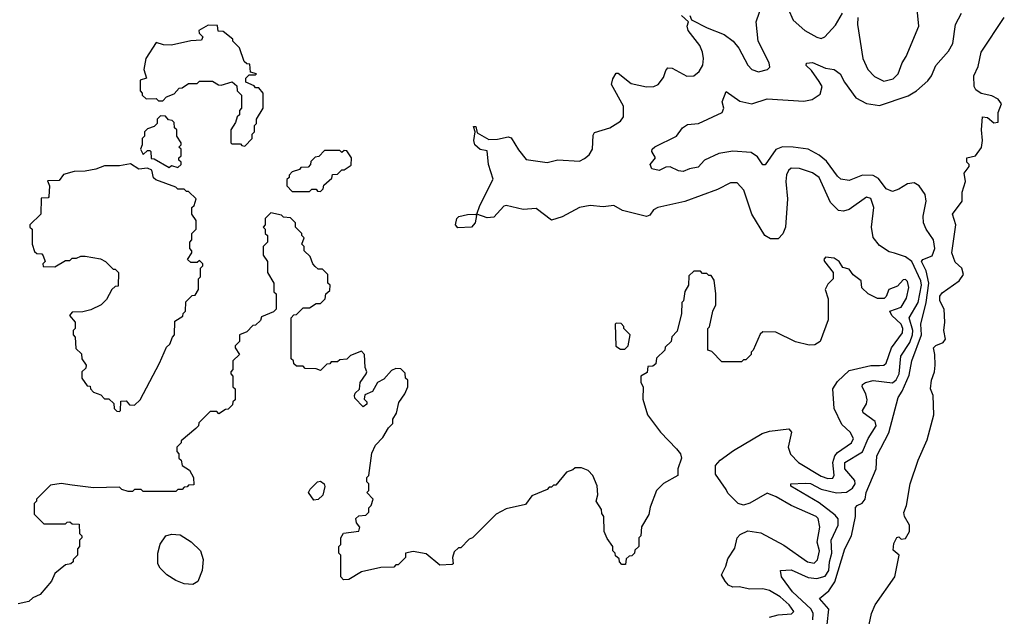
# Model space of a CAD drawing. Extents: x 2348354 to 2479840, y 460476 to 613653.
# Tile 236 of 256: x 2435542 to 2440103, y 556802 to 559565. Entities that reach past the tile are written whole.
import ezdxf

# ---------------------------------------------------------------- set-up
doc = ezdxf.new("R2010")
doc.units = 0

msp = doc.modelspace()

# ---------------------------------------------------------------- linework, layer by layer
at = {"layer": '0CON05XD'}
for points in [[(2438647.1, 559585), (2438653.6, 559563.6), (2438727.3, 559527.3), (2438805, 559496.2), (2438846.7, 559465), (2438872.7, 559432.7), (2438915, 559353.8), (2438933.8, 559335), (2438965, 559324.3), (2439006.7, 559335), (2439016.2, 559345), (2439014, 559365), (2438962.5, 559465), (2438953.8, 559555), (2438983.8, 559645)], [(2439102, 559615), (2439125, 559563.3), (2439178.8, 559515), (2439235, 559484.3), (2439255, 559478.6), (2439272, 559485), (2439320.3, 559539.7), (2439354, 559595)], [(2439423.8, 559575), (2439422.7, 559542.7), (2439446.9, 559385), (2439471.4, 559335), (2439502.2, 559302.2), (2439545, 559280.6), (2439588.6, 559291.4), (2439611.4, 559315), (2439630, 559365), (2439648.6, 559395), (2439707.5, 559535), (2439696.9, 559645)], [(2439215.4, 556785.4), (2439217.1, 556815), (2439208.2, 556835), (2439121.4, 556915), (2439070.8, 556985), (2439066.2, 557013.8), (2439115, 557017.1), (2439195, 556982.5), (2439235, 556976.9), (2439272.6, 556987.4), (2439290.2, 557015), (2439292.5, 557055), (2439303.3, 557095), (2439300.5, 557155), (2439332.9, 557225), (2439333.2, 557253.2), (2439319.9, 557269.9), (2439245, 557328.2), (2439113.8, 557405), (2439113.9, 557416.1), (2439180.6, 557419.4), (2439205, 557416.7), (2439255, 557390.7), (2439325, 557374), (2439372.6, 557377.4), (2439400, 557395), (2439412, 557415), (2439410.9, 557430.9), (2439364.7, 557485), (2439363.9, 557515), (2439445.9, 557564.1), (2439472.9, 557625), (2439510, 557685), (2439504.6, 557704.6), (2439449.2, 557745), (2439445.8, 557755), (2439464.6, 557785.4), (2439468.2, 557805), (2439461.8, 557831.8), (2439444.2, 557865), (2439446, 557875), (2439460, 557885), (2439495.5, 557894.5), (2439585, 557882.7), (2439602.5, 557897.5), (2439616.2, 557925), (2439622.9, 558007.1), (2439665, 558070), (2439678.3, 558105), (2439679.4, 558125), (2439662.5, 558185), (2439704.4, 558255), (2439719.3, 558335), (2439716, 558355), (2439673.9, 558445), (2439645, 558467.5), (2439595, 558483.1), (2439569.7, 558489.7), (2439525, 558518.6), (2439496, 558556), (2439488.2, 558605), (2439498.9, 558695), (2439485, 558737.1), (2439465, 558743.3), (2439385, 558685.5), (2439358.3, 558678.3), (2439335, 558681.4), (2439298.1, 558718.1), (2439244.8, 558834.8), (2439215, 558855.4), (2439155, 558875.4), (2439115, 558876.7), (2439103.1, 558866.9), (2439093.8, 558846.2), (2439090.9, 558815), (2439098.2, 558735), (2439090, 558605), (2439076.6, 558573.4), (2439055, 558550), (2439019.7, 558549.7), (2438994.2, 558565), (2438934.1, 558664.1), (2438896.9, 558775), (2438865, 558810), (2438835, 558808.9), (2438775, 558778.2), (2438623, 558723), (2438497.5, 558695), (2438478.8, 558685), (2438460.3, 558659.7), (2438445, 558653.1), (2438335, 558681.2), (2438295, 558704.8), (2438245, 558698.1), (2438185, 558704), (2438134.8, 558695.2), (2438055, 558652), (2438005, 558637.1), (2437935, 558690.8), (2437875, 558686), (2437795, 558704), (2437785, 558701.2), (2437739.1, 558650.9), (2437707.4, 558647.4), (2437660, 558665), (2437674, 558705), (2437736.1, 558826.1), (2437713.3, 558895), (2437708.3, 558958.3), (2437675, 558963.3), (2437650.8, 558985), (2437645.8, 559005), (2437652.5, 559045), (2437645, 559070), (2437655, 559070), (2437660.7, 559040.7), (2437715, 559010), (2437755, 559011.2), (2437805, 559023.3), (2437818.3, 559018.3), (2437852.7, 558962.7), (2437888.3, 558918.3), (2437985, 558903.3), (2438035, 558916.2), (2438135, 558910), (2438158.3, 558921.7), (2438180.3, 558939.7), (2438196, 558965), (2438199.3, 559030.7), (2438205, 559042.5), (2438275.5, 559064.5), (2438325.5, 559094.5), (2438339.2, 559115), (2438338.6, 559165), (2438284.2, 559265), (2438289.1, 559290.9), (2438305, 559317.5), (2438315, 559316.7), (2438375, 559270), (2438445.9, 559254.1), (2438480, 559255), (2438500, 559265), (2438525, 559297.5), (2438535, 559330), (2438545, 559342.5), (2438565, 559340), (2438633, 559303), (2438665.6, 559304.4), (2438690, 559325), (2438706, 559355), (2438709.2, 559385), (2438704.3, 559415), (2438692.9, 559445), (2438639.1, 559515), (2438634.4, 559535), (2438640, 559555), (2438607.8, 559585)], [(2439281.9, 556765), (2439290.8, 556835), (2439246.2, 556885), (2439290.6, 556919.4), (2439318, 556962), (2439364.4, 557115), (2439395.5, 557175), (2439414.3, 557265), (2439414.4, 557305.6), (2439421.2, 557315), (2439445, 557325.8), (2439458.6, 557345), (2439463.5, 557375), (2439508.9, 557485), (2439513.1, 557545), (2439567.6, 557652.4), (2439611.5, 557815), (2439629.5, 557845), (2439661.5, 557918.5), (2439673.8, 557985), (2439719.8, 558105), (2439716.2, 558155), (2439741.1, 558255), (2439753.4, 558345), (2439741.3, 558401.3), (2439719.1, 558445), (2439726, 558454), (2439768.2, 558471.8), (2439780.7, 558505), (2439775.3, 558545), (2439740.6, 558595), (2439728.6, 558625), (2439727.1, 558655), (2439741.1, 558725), (2439736.9, 558755), (2439708, 558795), (2439685, 558809.2), (2439655, 558804.2), (2439615, 558780), (2439585, 558770), (2439555, 558781.2), (2439520, 558830), (2439495, 558843.3), (2439445.7, 558844.3), (2439385, 558820), (2439345.9, 558825.9), (2439329.7, 558839.7), (2439279.7, 558909.7), (2439245, 558937.1), (2439195, 558965.8), (2439124.4, 558974.4), (2439075, 558975.6), (2439045, 558964.2), (2438995, 558893.3), (2438985, 558892.5), (2438959.7, 558929.7), (2438930.3, 558950.3), (2438845, 558955.6), (2438781.2, 558945), (2438715, 558914.2), (2438685, 558881.5), (2438645, 558874.4), (2438615, 558861.5), (2438594.6, 558864.6), (2438555, 558883.3), (2438535, 558882.5), (2438505, 558866.7), (2438470, 558875), (2438462.5, 558895), (2438487.5, 558925), (2438470, 558955), (2438472.5, 558965), (2438485, 558976.7), (2438584.1, 559025.9), (2438612.5, 559065), (2438635, 559080), (2438685.8, 559084.2), (2438796.7, 559135), (2438804, 559155), (2438796.2, 559185), (2438815, 559232.5), (2438878.1, 559188.1), (2438934.1, 559175.9), (2439005, 559197.8), (2439175, 559187.5), (2439212.5, 559195), (2439250.3, 559219.7), (2439260, 559255), (2439245, 559279.2), (2439209.7, 559329.7), (2439185, 559353.3), (2439187, 559363), (2439215, 559367.5), (2439275, 559340.8), (2439315, 559334), (2439342, 559315), (2439362.5, 559275), (2439415, 559202.5), (2439465, 559176.2), (2439525, 559168), (2439658, 559212), (2439696.2, 559235), (2439748.3, 559281.7), (2439766, 559305), (2439785, 559353.3), (2439845, 559419.2), (2439865, 559454), (2439877, 559543), (2439904.3, 559595)], [(2439765.7, 557895), (2439780, 557935), (2439782, 557965), (2439781.2, 558015), (2439774.2, 558045), (2439785, 558056), (2439820.3, 558069.7), (2439830, 558085), (2439822.5, 558125), (2439827.5, 558165), (2439823.8, 558225), (2439805, 558262.5), (2439804.5, 558285), (2439815, 558300.8), (2439893.3, 558355), (2439913.3, 558385), (2439906.7, 558415), (2439875, 558442.5), (2439860, 558485), (2439878.8, 558615), (2439863.3, 558665), (2439907.5, 558725), (2439907, 558767), (2439922.5, 558815), (2439916.7, 558855), (2439940, 558885), (2439940, 558895), (2439930, 558905), (2439930, 558925), (2439970, 558935), (2439997, 558973), (2440002.5, 559005), (2439997.5, 559055), (2440002.5, 559115), (2440025, 559112.5), (2440055, 559087.5), (2440075, 559090), (2440073.8, 559135), (2440090, 559175), (2440075, 559197.5), (2440045, 559212.5), (2439995, 559222.5), (2439970.7, 559240.7), (2439962.5, 559255), (2439961.2, 559305), (2439981.7, 559348.3), (2439996.2, 559415), (2440102.9, 559575)], [(2436585, 558980), (2436620, 559015), (2436620, 559035), (2436630, 559045), (2436630, 559075), (2436640, 559085), (2436640, 559105), (2436670, 559155), (2436670, 559225), (2436650, 559250), (2436635, 559250), (2436628.3, 559258.3), (2436590, 559275), (2436590, 559295), (2436605, 559310), (2436635, 559310), (2436640, 559315), (2436611.7, 559321.7), (2436608.3, 559358.3), (2436595, 559360), (2436581.7, 559371.7), (2436560, 559435), (2436530, 559465), (2436530, 559475), (2436485, 559510), (2436461.7, 559511.7), (2436458.3, 559538.3), (2436415, 559540), (2436372.5, 559515), (2436373, 559503), (2436390, 559485), (2436385, 559470), (2436335, 559467.5), (2436245, 559447.5), (2436208.3, 559448.3), (2436175, 559460), (2436127.5, 559385), (2436117.5, 559335), (2436130, 559295), (2436100, 559285), (2436100, 559235), (2436110, 559225), (2436110, 559215), (2436128.3, 559198.3), (2436175, 559200), (2436185, 559190), (2436205, 559190), (2436221.7, 559208.3), (2436258.3, 559221.7), (2436281.7, 559248.3), (2436295, 559250), (2436325, 559270), (2436365, 559270), (2436375, 559280), (2436435, 559280), (2436463, 559263), (2436475, 559262.5), (2436527, 559277), (2436548.3, 559258.3), (2436550, 559235), (2436570, 559215), (2436570, 559155), (2436560, 559145), (2436560, 559125), (2436550, 559115), (2436541.7, 559088.3), (2436520, 559055), (2436520, 558995), (2436525, 558990), (2436565, 558990), (2436571.7, 558981.7), (2436585, 558980)], [(2436275, 558880), (2436290, 558895), (2436290, 558905), (2436280, 558915), (2436280, 558925), (2436290, 558935), (2436290, 558965), (2436280, 558975), (2436290, 558985), (2436290, 558995), (2436270, 559025), (2436270, 559055), (2436260, 559065), (2436258.3, 559088.3), (2436248.3, 559098.3), (2436231.7, 559101.7), (2436218.3, 559118.3), (2436195, 559120), (2436180, 559105), (2436180, 559085), (2436165, 559070), (2436135, 559060), (2436120, 559045), (2436120, 559025), (2436110, 559015), (2436110, 558985), (2436102.5, 558965), (2436115, 558940), (2436135, 558960), (2436145, 558960), (2436150, 558955), (2436151.7, 558921.7), (2436165, 558920), (2436235, 558880), (2436245, 558890), (2436275, 558880)], [(2436935, 558770), (2436948.3, 558781.7), (2436951.7, 558798.3), (2436988.3, 558831.7), (2436991.7, 558848.3), (2437015, 558850), (2437035, 558870), (2437045, 558870), (2437078.3, 558891.7), (2437080, 558925), (2437058.3, 558958.3), (2437045, 558960), (2437035, 558950), (2437025, 558960), (2436955, 558960), (2436928.3, 558931.7), (2436911.7, 558928.3), (2436891.7, 558908.3), (2436890, 558895), (2436878.3, 558881.7), (2436845, 558880), (2436838.3, 558871.7), (2436805, 558860), (2436790, 558845), (2436790, 558835), (2436780, 558825), (2436780, 558795), (2436805, 558770), (2436885, 558770), (2436895, 558780), (2436915, 558780), (2436921.7, 558771.7), (2436935, 558770)], [(2436005, 557750), (2436010, 557755), (2436011.7, 557798.3), (2436035, 557800), (2436051.7, 557781.7), (2436075, 557780), (2436100, 557805), (2436190, 557975), (2436221.7, 558048.3), (2436238.3, 558061.7), (2436250, 558095), (2436260, 558105), (2436261.7, 558168.3), (2436298.3, 558191.7), (2436300, 558205), (2436310, 558215), (2436311.7, 558258.3), (2436341.7, 558288.3), (2436355, 558290), (2436370, 558315), (2436370, 558365), (2436380, 558375), (2436380, 558415), (2436390, 558425), (2436390, 558435), (2436375, 558450), (2436365, 558440), (2436335, 558440), (2436320, 558455), (2436340, 558485), (2436340, 558495), (2436330, 558505), (2436330, 558535), (2436340, 558545), (2436340, 558575), (2436360, 558595), (2436360, 558635), (2436340, 558665), (2436340, 558695), (2436350, 558705), (2436360, 558735), (2436325, 558770), (2436315, 558770), (2436305, 558780), (2436275, 558780), (2436265, 558790), (2436173, 558823), (2436163, 558833), (2436155, 558867.5), (2436135, 558877.5), (2436095, 558873.3), (2436055, 558897.5), (2436005, 558887.5), (2435935, 558887.5), (2435895, 558872.5), (2435846.4, 558863.6), (2435795, 558862.5), (2435745, 558847.5), (2435725, 558820), (2435671.7, 558818.3), (2435680, 558795), (2435677.5, 558745), (2435675, 558740), (2435641.7, 558738.3), (2435640, 558665), (2435590, 558615), (2435590, 558605), (2435600, 558595), (2435600, 558525), (2435611.7, 558491.7), (2435621.7, 558481.7), (2435645, 558480), (2435651.7, 558471.7), (2435660, 558445), (2435650, 558435), (2435651.7, 558421.7), (2435705, 558420), (2435755, 558450), (2435775, 558450), (2435785, 558460), (2435805, 558460), (2435825, 558470), (2435845, 558470), (2435917, 558457), (2435940, 558445), (2435975, 558410), (2435985, 558410), (2436000, 558395), (2435998.3, 558331.7), (2435985, 558330), (2435970, 558315), (2435945, 558270), (2435920, 558245), (2435871.7, 558221.7), (2435835, 558212.5), (2435785, 558210), (2435772.5, 558195), (2435800, 558165), (2435800, 558135), (2435790, 558125), (2435790, 558105), (2435800, 558095), (2435803, 558043), (2435828.3, 558018.3), (2435830, 557995), (2435850, 557965), (2435848.3, 557951.7), (2435830, 557935), (2435830, 557905), (2435855, 557870), (2435868.3, 557868.3), (2435870, 557855), (2435885, 557840), (2435918.3, 557828.3), (2435935, 557810), (2435955, 557810), (2435978.3, 557788.3), (2435980, 557765), (2435991.7, 557751.7), (2436005, 557750)], [(2437142.5, 557955), (2437140, 558015), (2437125, 558030), (2437075, 558010), (2437057, 557993), (2437025, 557990), (2437015, 557980), (2436985, 557980), (2436978.3, 557971.7), (2436965, 557970), (2436935, 557940), (2436915, 557947.5), (2436865, 557950), (2436855, 557960), (2436825, 557960), (2436811.7, 557971.7), (2436810, 557985), (2436800, 557995), (2436800, 558185), (2436811.7, 558198.3), (2436825, 558200), (2436855, 558230), (2436885, 558230), (2436915, 558250), (2436935, 558250), (2436957, 558273), (2436960, 558295), (2436978.3, 558311.7), (2436980, 558335), (2436970, 558345), (2436970, 558385), (2436945, 558410), (2436925, 558410), (2436911.7, 558421.7), (2436900, 558435), (2436888.3, 558468.3), (2436860, 558495), (2436860, 558515), (2436850, 558525), (2436860, 558555), (2436850, 558565), (2436850, 558575), (2436820, 558605), (2436820, 558625), (2436797, 558647), (2436765, 558650), (2436755, 558660), (2436705, 558670), (2436680, 558645), (2436680, 558615), (2436670, 558605), (2436680, 558595), (2436680, 558575), (2436690, 558565), (2436690, 558535), (2436670, 558515), (2436670, 558475), (2436690, 558445), (2436690, 558395), (2436720, 558345), (2436720, 558305), (2436730, 558295), (2436730, 558225), (2436718.3, 558211.7), (2436661.7, 558188.3), (2436658.3, 558171.7), (2436635, 558150), (2436621.7, 558148.3), (2436595, 558120), (2436560, 558105), (2436560, 558075), (2436540, 558055), (2436540, 558045), (2436560, 558015), (2436530, 557985), (2436530, 557945), (2436520, 557935), (2436520, 557925), (2436530, 557915), (2436530, 557865), (2436540, 557855), (2436540, 557805), (2436530, 557795), (2436528.3, 557781.7), (2436508.3, 557761.7), (2436495, 557760), (2436465, 557740), (2436455, 557750), (2436425, 557750), (2436371.7, 557698.3), (2436370, 557685), (2436358.3, 557671.7), (2436290, 557615), (2436290, 557605), (2436270, 557585), (2436270, 557565), (2436280, 557555), (2436280, 557535), (2436290, 557525), (2436295, 557500), (2436329.3, 557479.3), (2436347.5, 557445), (2436348.3, 557411.7), (2436325, 557410), (2436318.3, 557401.7), (2436305, 557400), (2436295, 557390), (2436275, 557390), (2436265, 557380), (2436115, 557380), (2436105, 557390), (2436075, 557390), (2436065, 557380), (2436045, 557380), (2436015, 557390), (2436005, 557400), (2435885, 557397.5), (2435785, 557410), (2435735, 557417.5), (2435685, 557410), (2435620, 557345), (2435620, 557335), (2435610, 557325), (2435610, 557275), (2435655, 557230), (2435755, 557230), (2435761.7, 557238.3), (2435775, 557240), (2435785, 557230), (2435818.3, 557228.3), (2435820, 557185), (2435830, 557175), (2435830, 557165), (2435820, 557155), (2435820, 557125), (2435810, 557115), (2435810, 557085), (2435790, 557065), (2435790, 557055), (2435780, 557045), (2435755, 557040), (2435705, 557000), (2435690, 556965), (2435636.7, 556903.3), (2435603, 556887), (2435585, 556870), (2435535, 556860)], [(2437571.5, 558601.5), (2437560.6, 558615), (2437567.1, 558645), (2437576.5, 558653.5), (2437617.2, 558662.8), (2437653.8, 558663.8), (2437658.3, 558658.3), (2437652.1, 558625), (2437635, 558603.8), (2437571.5, 558601.5)], [(2439015, 556798.5), (2439055, 556809.4), (2439116.6, 556813.4), (2439128, 556825), (2439106.9, 556855), (2439065, 556892.9), (2439015, 556921.4), (2438985, 556928.9), (2438925, 556927.8), (2438875, 556938.6), (2438845, 556937.5), (2438825.7, 556945.7), (2438810, 556965), (2438792.5, 556995), (2438813.8, 557035), (2438821.7, 557068.3), (2438855, 557117.5), (2438866.2, 557165), (2438879.7, 557180.3), (2438915, 557198.5), (2438975, 557189.4), (2439082, 557132), (2439191.2, 557055), (2439222.1, 557047.9), (2439237, 557063), (2439246.5, 557105), (2439235.6, 557145), (2439248, 557215), (2439240.8, 557255), (2439231.2, 557265), (2439115, 557315.6), (2439046, 557355), (2439005, 557372), (2438925, 557326.2), (2438895, 557317.5), (2438870, 557325), (2438821.7, 557371.7), (2438815, 557390), (2438765, 557460), (2438765, 557500), (2438787.5, 557525), (2438849.3, 557570.7), (2438981.7, 557648.3), (2439015, 557660), (2439105, 557670), (2439116.7, 557655), (2439101.2, 557585), (2439113, 557553), (2439150, 557515), (2439255, 557451.5), (2439285, 557440), (2439308.2, 557441.8), (2439314.4, 557455.6), (2439309.1, 557515), (2439317.5, 557545), (2439330, 557560), (2439395, 557606), (2439404.2, 557625), (2439389.4, 557655), (2439349.8, 557689.8), (2439314.3, 557765), (2439308.1, 557855), (2439330.8, 557889.2), (2439385, 557940.6), (2439485, 557963.5), (2439525, 557963.5), (2439545, 557965.8), (2439556.2, 557973.8), (2439580.4, 558045), (2439630.7, 558115), (2439632.8, 558135), (2439625.8, 558155), (2439582.2, 558195), (2439572.5, 558215), (2439625, 558233.1), (2439650, 558275), (2439661.2, 558325), (2439655, 558352.5), (2439645, 558361.2), (2439635, 558360), (2439608.3, 558331.7), (2439567.5, 558315), (2439556.1, 558283.9), (2439546.1, 558273.9), (2439515, 558273.8), (2439472.5, 558295), (2439443.6, 558323.6), (2439440, 558355), (2439403.6, 558383.6), (2439385, 558410), (2439355, 558417.5), (2439337.5, 558445), (2439315, 558460), (2439274, 558466), (2439267.5, 558455), (2439270, 558445), (2439310, 558395), (2439310, 558365), (2439285, 558340), (2439272.5, 558315), (2439287, 558273), (2439286.7, 558175), (2439250, 558075), (2439225, 558060), (2439198.3, 558058.3), (2439135, 558072.5), (2439045, 558117.5), (2438985, 558120), (2438971.7, 558108.3), (2438940, 558035), (2438930, 558025), (2438930, 558015), (2438905, 557990), (2438895, 557990), (2438885, 557980), (2438795, 557980), (2438748.3, 558028.3), (2438730, 558035), (2438730, 558135), (2438737, 558143), (2438752.5, 558215), (2438766.7, 558245), (2438767.5, 558295), (2438758.3, 558358.3), (2438745, 558380), (2438735, 558380), (2438725, 558390), (2438705, 558390), (2438695, 558400), (2438665, 558400), (2438641.7, 558378.3), (2438640, 558335), (2438623, 558307), (2438617, 558263), (2438610, 558255), (2438607.5, 558205), (2438587, 558123), (2438563, 558097), (2438560, 558075), (2438531.7, 558048.3), (2438530, 558035), (2438491.7, 557998.3), (2438488.3, 557971.7), (2438475, 557960), (2438451.7, 557958.3), (2438448.3, 557931.7), (2438420, 557915), (2438420, 557885), (2438430, 557865), (2438428.3, 557808.3), (2438450, 557735), (2438510, 557655), (2438585, 557577.5), (2438602.5, 557555), (2438607.5, 557535), (2438590, 557485), (2438590, 557455), (2438525, 557417.5), (2438492.5, 557385), (2438463, 557307), (2438457, 557273), (2438423, 557217), (2438420, 557175), (2438410, 557165), (2438410, 557125), (2438391.7, 557108.3), (2438390, 557095), (2438378.3, 557081.7), (2438365, 557080), (2438351.7, 557068.3), (2438348.3, 557041.7), (2438331.7, 557041.7), (2438320, 557055), (2438318.3, 557068.3), (2438301.7, 557081.7), (2438300, 557095), (2438290, 557105), (2438290, 557125), (2438263, 557163), (2438250, 557195), (2438247.5, 557265), (2438238.3, 557278.3), (2438236.7, 557296.7), (2438212.5, 557335), (2438220, 557365), (2438216.4, 557406.4), (2438197.5, 557455), (2438175, 557477.5), (2438145, 557490), (2438115, 557490), (2438105, 557480), (2438075, 557470), (2438025, 557410), (2438015, 557410), (2438005, 557400), (2437995, 557400), (2437985, 557390), (2437915, 557360), (2437885, 557320), (2437795, 557300), (2437750, 557275), (2437640, 557165), (2437625, 557160), (2437585, 557120), (2437575, 557120), (2437555, 557100), (2437547.5, 557075), (2437550, 557045), (2437545, 557042.5), (2437488.3, 557038.3), (2437425, 557091.2), (2437365, 557102.5), (2437330, 557095), (2437330, 557075), (2437295, 557040), (2437285, 557040), (2437275, 557030), (2437215, 557027.5), (2437125, 557007.5), (2437067, 556973), (2437041.7, 556971.7), (2437030, 556985), (2437030, 557085), (2437020, 557095), (2437020, 557125), (2437030, 557135), (2437030, 557165), (2437043, 557187), (2437113, 557197), (2437117.5, 557215), (2437102.5, 557235), (2437100, 557255), (2437113, 557267), (2437145, 557270), (2437160, 557285), (2437160, 557305), (2437170, 557315), (2437180, 557345), (2437150, 557375), (2437160, 557385), (2437160, 557415), (2437150, 557425), (2437150, 557445), (2437160, 557455), (2437173, 557557), (2437190, 557595), (2437225, 557630), (2437250, 557675), (2437270, 557695), (2437270, 557715), (2437287, 557743), (2437298.3, 557791.7), (2437327, 557833), (2437340, 557865), (2437340, 557895), (2437330, 557905), (2437328.3, 557928.3), (2437308.3, 557948.3), (2437285, 557950), (2437265, 557940), (2437229.3, 557900.7), (2437200, 557885), (2437176.4, 557843.6), (2437141.7, 557828.3), (2437138.3, 557808.3), (2437150, 557795), (2437150, 557785), (2437133, 557773), (2437095, 557812.5), (2437093.8, 557825), (2437096.7, 557835), (2437116.7, 557853.3), (2437120, 557885), (2437147.5, 557925), (2437150, 557935), (2437142.5, 557955)], [(2438345, 558040), (2438360, 558055), (2438370, 558105), (2438340, 558135), (2438340, 558145), (2438328.3, 558158.3), (2438305, 558160), (2438300, 558155), (2438303, 558053), (2438325, 558040), (2438345, 558040)], [(2439476.4, 556763.6), (2439487.5, 556815), (2439504.2, 556855), (2439596.2, 556985), (2439616.2, 557085), (2439588.3, 557108.3), (2439590.7, 557139.3), (2439605, 557167.5), (2439615, 557170), (2439625, 557160), (2439645, 557162.5), (2439663.8, 557195), (2439663.8, 557225), (2439640, 557265), (2439637, 557283), (2439650, 557315), (2439666.7, 557415), (2439703.3, 557525), (2439745, 557620), (2439776.7, 557735), (2439773.3, 557825), (2439761.2, 557855), (2439765.7, 557895)], [(2436905, 557340), (2436880, 557375), (2436888.3, 557391.7), (2436922.5, 557425), (2436935, 557427.5), (2436952.5, 557415), (2436956.2, 557403.8), (2436946.1, 557363.9), (2436925, 557342.5), (2436905, 557340)], [(2436345, 556950), (2436305, 556952.5), (2436265, 556967.5), (2436223.6, 556993.6), (2436192.5, 557025), (2436182.5, 557045), (2436182.5, 557095), (2436193, 557137), (2436220, 557175), (2436245, 557182.5), (2436285, 557180), (2436336.4, 557146.4), (2436380, 557105), (2436392.5, 557065), (2436387.5, 557015), (2436367, 556963), (2436345, 556950)]]:
    msp.add_lwpolyline(points, dxfattribs=at)

doc.saveas('drawing.dxf')
